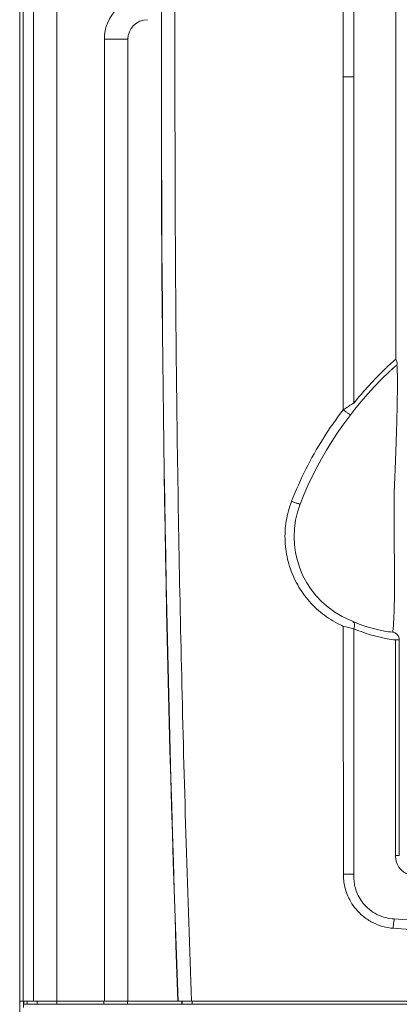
# Model space of a CAD drawing. Header units: millimetres. Extents: x -473 to 23648, y -382 to 1866.
# Tile 136 of 256: x 5052 to 5101, y 158 to 284. Entities that reach past the tile are written whole.
import ezdxf

# ---------------------------------------------------------------- set-up
doc = ezdxf.new("R2010")
doc.units = ezdxf.units.MM
doc.header["$LTSCALE"] = 80
doc.layers.get('0').update_dxf_attribs({"linetype": 'CONTINUOUS'})
doc.layers.add('02___PRT_ALL_AXES', color=7, linetype='CONTINUOUS')
doc.layers.add('20_ALL_FEATURES', color=7, linetype='CONTINUOUS')

msp = doc.modelspace()

# ---------------------------------------------------------------- linework, layer by layer
at = {"color": 0, "linetype": 'Continuous', "lineweight": 0}
for p, q in [((5093.368, 276.659), (5093.368, 286.671)), ((5094.734, 276.659), (5094.734, 286.671)), ((5100.063, 278.874), (5100.063, 285.07)), ((5093.368, 276.399), (5093.368, 276.659)), ((5093.368, 276.659), (5094.734, 276.659)), ((5094.734, 276.399), (5094.734, 276.659)), ((5094.623, 235.017), (5094.734, 235.086)), ((5099.881, 224.058), (5099.881, 215.97)), ((5100.52, 204.888), (5100.054, 204.888)), ((5100.521, 177.399), (5100.52, 204.888)), ((5100.044, 177.398), (5100.521, 177.399))]:
    msp.add_line(p, q, dxfattribs=at)
for centre, radius, start, end in [((5131.327, 205.578), 47.009, 133.41384, 133.9098), ((5115.435, 222.378), 23.883, 131.7437, 133.41933), ((5114.979, 222.887), 23.199, 130.99352, 131.73918), ((5115.186, 222.106), 23.28, 130.12055, 131.79684), ((5114.666, 223.248), 22.722, 130.0006, 130.99434), ((5130.778, 205.581), 46, 133.40868, 158.81927), ((5131.333, 205.571), 47.017, 133.9097, 141.11673), ((5115.95, 221.258), 24.422, 132.51038, 133.41026), ((5115.633, 221.603), 23.954, 131.79229, 132.50975), ((5098.608, 218.047), 11.5, 158.81927, 242.18186), ((5101.968, 224.415), 18.7, 242.18186, 259.6935), ((5101.927, 224.684), 19.991, 242.27679, 244.67672), ((5107.426, 265.827), 60.857, 256.65292, 257.96109), ((5102.494, 224.418), 19.703, 246.80011, 259.71873), ((5100.619, 216.988), 11.152, 259.68574, 264.98495), ((5101.04, 216.394), 11.548, 259.70951, 265.10159), ((5103.096, 177.398), 3.052, 179.99985, 187.28534)]:
    msp.add_arc(centre, radius, start, end, dxfattribs=at)
for points, knots in [([(5100.061, 240.653), (5100.061, 243.606), (5100.062, 249.761), (5100.062, 259.221), (5100.063, 269.008), (5100.063, 275.594), (5100.063, 278.874)], [0, 0, 0, 0, 8.8588994, 18.4633368, 28.3819987, 38.2204864, 38.2204864, 38.2204864, 38.2204864]), ([(5093.37, 234.22), (5093.37, 236.567), (5093.369, 241.153), (5093.369, 247.965), (5093.368, 254.716), (5093.368, 261.626), (5093.368, 268.873), (5093.368, 273.836), (5093.368, 276.399)], [0, 0, 0, 0, 7.04184, 13.7575916, 20.4380466, 27.2934048, 34.4883663, 42.179679, 42.179679, 42.179679, 42.179679]), ([(5094.734, 235.086), (5094.734, 237.81), (5094.734, 243.15), (5094.734, 251.141), (5094.734, 259.188), (5094.734, 267.619), (5094.734, 273.399), (5094.734, 276.399)], [0, 0, 0, 0, 8.1727804, 16.0200976, 23.9729058, 32.3140853, 41.3135254, 41.3135254, 41.3135254, 41.3135254]), ([(5100.184, 239.908), (5100.246, 239.816), (5100.224, 239.398), (5100.3, 238.583), (5100.277, 237.196), (5100.267, 235.423), (5100.219, 233.462), (5100.164, 231.55), (5100.104, 229.782), (5100.045, 228.158), (5099.987, 226.676), (5099.933, 225.324), (5099.898, 224.467), (5099.881, 224.058)], [0, 0, 0, 0, 0.3339733, 1.1572762, 2.5336841, 4.4451844, 6.4981702, 8.411551, 10.183629, 11.8055155, 13.286452, 14.6348028, 15.8622761, 15.8622761, 15.8622761, 15.8622761]), ([(5100.061, 240.653), (5100.121, 240.559), (5100.204, 240.374), (5100.266, 240.115), (5100.225, 239.956), (5100.184, 239.908)], [0, 0, 0, 0, 0.33651609, 0.60098888, 0.79033059, 0.79033059, 0.79033059, 0.79033059]), ([(5093.37, 234.22), (5093.512, 234.312), (5093.808, 234.503), (5094.226, 234.769), (5094.502, 234.941), (5094.623, 235.017)], [0, 0, 0, 0, 0.5071419, 1.0562613, 1.4852566, 1.4852566, 1.4852566, 1.4852566]), ([(5086.788, 222.56), (5087.327, 223.944), (5088.539, 226.671), (5090.741, 230.575), (5092.456, 233.033), (5093.37, 234.22)], [0, 0, 0, 0, 4.4555987, 8.9360238, 13.4301272, 13.4301272, 13.4301272, 13.4301272]), ([(5093.37, 234.22), (5093.479, 234.134), (5093.682, 233.983), (5093.977, 233.767), (5094.148, 233.685), (5094.286, 233.587), (5094.305, 233.612)], [0, 0, 0, 0, 0.415427, 0.7782769, 1.0262869, 1.120603, 1.120603, 1.120603, 1.120603]), ([(5092.628, 206.988), (5091.86, 207.391), (5090.406, 208.36), (5088.579, 210.225), (5087.177, 212.424), (5086.259, 214.864), (5085.864, 217.449), (5086.013, 220.063), (5086.475, 221.752), (5086.788, 222.56)], [0, 0, 0, 0, 2.6007352, 5.1972268, 7.7797681, 10.3670857, 12.9613585, 15.5681565, 18.1682694, 18.1682694, 18.1682694, 18.1682694]), ([(5086.788, 222.56), (5086.921, 222.507), (5087.165, 222.417), (5087.52, 222.277), (5087.709, 222.252), (5087.874, 222.172), (5087.885, 222.202)], [0, 0, 0, 0, 0.4267096, 0.8034368, 1.0618286, 1.1569731, 1.1569731, 1.1569731, 1.1569731]), ([(5099.881, 215.97), (5099.897, 215.267), (5099.917, 213.871), (5099.917, 211.843), (5099.895, 209.994), (5099.857, 208.462), (5099.806, 207.322), (5099.761, 206.563), (5099.704, 206.133), (5099.676, 205.93), (5099.645, 205.879)], [0, 0, 0, 0, 2.1095463, 4.189307, 6.0816534, 7.6584655, 8.7846153, 9.5109468, 9.9252085, 10.1050801, 10.1050801, 10.1050801, 10.1050801]), ([(5094.732, 206.308), (5094.773, 206.442), (5094.82, 206.691), (5094.797, 207.028), (5094.668, 207.198), (5094.594, 207.23)], [0, 0, 0, 0, 0.41883104, 0.75191586, 0.99393798, 0.99393798, 0.99393798, 0.99393798]), ([(5093.383, 175.017), (5093.383, 178.799), (5093.382, 186.088), (5093.38, 196.62), (5093.378, 203.37), (5093.377, 206.614)], [0, 0, 0, 0, 11.3458563, 21.8658724, 31.5964981, 31.5964981, 31.5964981, 31.5964981]), ([(5094.731, 175.019), (5094.731, 178.767), (5094.731, 185.985), (5094.732, 196.415), (5094.732, 203.097), (5094.732, 206.308)], [0, 0, 0, 0, 11.2426542, 21.6538026, 31.2890748, 31.2890748, 31.2890748, 31.2890748]), ([(5100.52, 204.888), (5100.519, 205.047), (5100.44, 205.37), (5100.113, 205.74), (5099.802, 205.859), (5099.645, 205.879)], [0, 0, 0, 0, 0.4762257, 0.9528983, 1.4296358, 1.4296358, 1.4296358, 1.4296358]), ([(5100.044, 177.398), (5100.044, 178.435), (5100.046, 180.604), (5100.047, 183.99), (5100.049, 187.638), (5100.05, 191.542), (5100.052, 195.715), (5100.053, 200.192), (5100.054, 203.282), (5100.054, 204.888)], [0, 0, 0, 0, 3.1114407, 6.5062992, 10.1563628, 14.0570593, 18.2189963, 22.6730113, 27.4898409, 27.4898409, 27.4898409, 27.4898409]), ([(5102.2, 174.917), (5102.12, 174.924), (5101.949, 174.948), (5101.683, 175.015), (5101.397, 175.125), (5101.098, 175.29), (5100.8, 175.518), (5100.527, 175.812), (5100.302, 176.166), (5100.138, 176.57), (5100.082, 176.861), (5100.068, 177.011)], [0, 0, 0, 0, 0.2430911, 0.5154284, 0.8211753, 1.159761, 1.5365918, 1.9412303, 2.3577341, 2.7876332, 3.2405653, 3.2405653, 3.2405653, 3.2405653]), ([(5093.383, 175.017), (5093.539, 175.017), (5093.847, 175.017), (5094.296, 175.018), (5094.59, 175.019), (5094.731, 175.019)], [0, 0, 0, 0, 0.4667769, 0.9245874, 1.3484652, 1.3484652, 1.3484652, 1.3484652]), ([(5099.733, 168.13), (5099.294, 168.163), (5098.387, 168.328), (5097.081, 168.829), (5095.921, 169.593), (5094.997, 170.503), (5094.323, 171.46), (5093.859, 172.413), (5093.57, 173.33), (5093.416, 174.194), (5093.383, 174.751), (5093.383, 175.017)], [0, 0, 0, 0, 1.3187158, 2.7473894, 4.1681552, 5.4549009, 6.6139887, 7.6648466, 8.6204298, 9.4909921, 10.290227, 10.290227, 10.290227, 10.290227]), ([(5099.877, 169.327), (5099.511, 169.341), (5098.75, 169.456), (5097.655, 169.858), (5096.685, 170.492), (5095.924, 171.257), (5095.38, 172.063), (5095.02, 172.862), (5094.812, 173.629), (5094.72, 174.344), (5094.717, 174.802), (5094.731, 175.019)], [0, 0, 0, 0, 1.0977894, 2.2894729, 3.4730941, 4.5437521, 5.5057314, 6.3747217, 7.1618433, 7.8798093, 8.5327883, 8.5327883, 8.5327883, 8.5327883]), ([(5099.733, 168.13), (5099.744, 168.272), (5099.769, 168.549), (5099.816, 168.948), (5099.855, 169.205), (5099.877, 169.327)], [0, 0, 0, 0, 0.4257787, 0.8337132, 1.2055616, 1.2055616, 1.2055616, 1.2055616]), ([(5137.108, 167.966), (5135.001, 167.966), (5130.615, 167.994), (5123.763, 168.125), (5116.35, 168.371), (5108.323, 168.756), (5102.766, 169.114), (5099.877, 169.327)], [0, 0, 0, 0, 6.3222603, 13.1566947, 20.5590296, 28.5728448, 37.2647003, 37.2647003, 37.2647003, 37.2647003]), ([(5137.108, 166.643), (5134.991, 166.643), (5130.586, 166.673), (5123.703, 166.817), (5116.26, 167.088), (5108.205, 167.516), (5102.631, 167.906), (5099.733, 168.13)], [0, 0, 0, 0, 6.3514045, 13.2170291, 20.6510939, 28.6951821, 37.41446, 37.41446, 37.41446, 37.41446])]:
    msp.add_open_spline(points, degree=3, knots=knots, dxfattribs=at)
at = {"layer": '02___PRT_ALL_AXES', "linetype": 'Continuous', "lineweight": 0}
for p, q in [((5070.199, 292.444), (5070.199, 272.444)), ((5071.914, 292.444), (5071.914, 272.444)), ((5070.178, 272.444), (5070.178, 283.944)), ((5065.908, 281.444), (5062.908, 281.444)), ((5070.178, 272.444), (5070.199, 272.444))]:
    msp.add_line(p, q, dxfattribs=at)
for radius in [5.5, 2.5]:
    msp.add_arc((5068.408, 281.444), radius, 90, 180, dxfattribs=at)
at = {"layer": '20_ALL_FEATURES', "linetype": 'Continuous', "lineweight": 0}
for p, q in [((5052.108, 298.444), (5052.108, 36.412)), ((5052.119, 158.844), (5052.119, 297.944)), ((5052.555, 297.944), (5052.555, 158.844)), ((5053.851, 297.945), (5053.851, 158.844)), ((5056.838, 158.444), (5056.838, 297.944)), ((5062.908, 281.444), (5062.908, 158.844)), ((5065.908, 281.444), (5065.908, 158.844)), ((5052.119, 158.844), (5222.098, 158.844)), ((5052.608, 158.844), (5052.608, 158.034)), ((5052.619, 158.444), (5052.619, 158.844)), ((5052.619, 158.444), (5221.598, 158.444)), ((5053.055, 158.444), (5053.055, 158.844)), ((5054.349, 158.444), (5054.349, 158.844)), ((5062.843, 158.444), (5062.843, 158.844)), ((5065.843, 158.444), (5065.843, 158.844)), ((5072.801, 158.444), (5072.801, 158.844)), ((5072.831, 158.444), (5072.831, 158.844)), ((5074.11, 158.444), (5074.11, 158.844))]:
    msp.add_line(p, q, dxfattribs=at)
for radius, start, end in [(3049.43, 180, 182.134926), (3049.409, 179.999998, 182.134941)]:
    msp.add_arc((8119.608, 272.444), radius, start, end, dxfattribs=at)
msp.add_open_spline([(5071.914, 272.444), (5071.914, 260.613), (5072.056, 236.157), (5072.73, 198.287), (5073.525, 172.254), (5074.023, 158.844)], degree=3, knots=[0, 0, 0, 0, 35.4937337, 73.3677119, 113.6253716, 113.6253716, 113.6253716, 113.6253716], dxfattribs=at)

doc.saveas('drawing.dxf')
